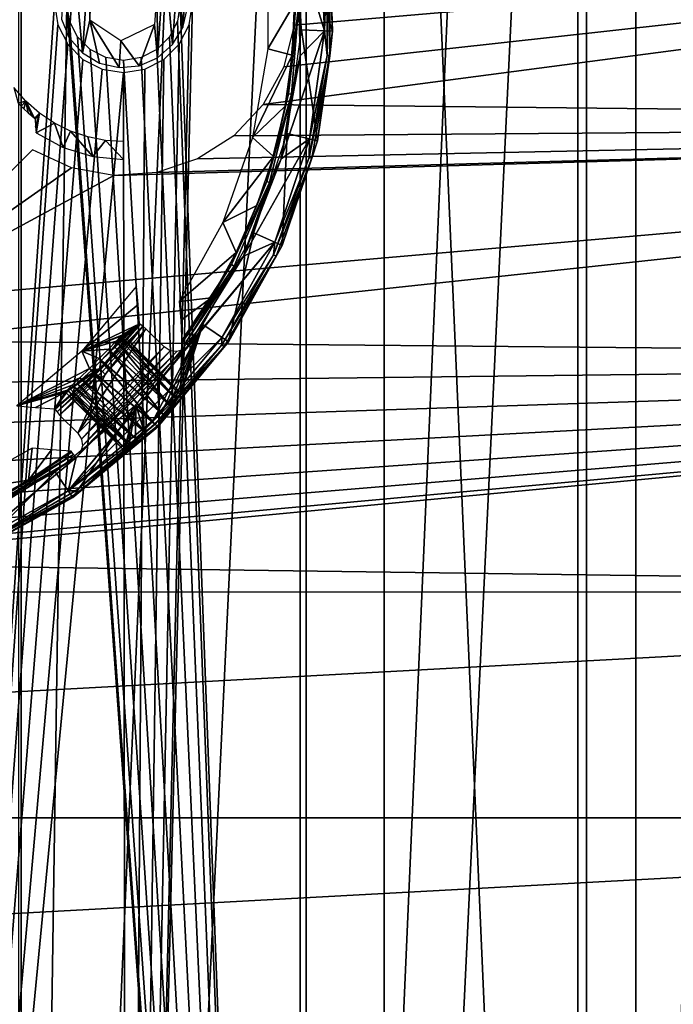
# Model space of a CAD drawing. Header units: millimetres. Extents: x -205 to 205, y -205 to 205.
# Tile 13 of 30: x 18 to 58, y -62 to -1. Entities that reach past the tile are written whole.
import ezdxf

# ---------------------------------------------------------------- set-up
doc = ezdxf.new("R2010")
doc.units = ezdxf.units.MM
doc.header["$LTSCALE"] = 33.374815
for name, color, linetype in [('1', 7, 'CONTINUOUS'), ('20', 7, 'CONTINUOUS'), ('21', 7, 'CONTINUOUS'), ('29', 7, 'CONTINUOUS'), ('3', 7, 'CONTINUOUS'), ('34', 7, 'CONTINUOUS'), ('35', 7, 'CONTINUOUS'), ('38', 7, 'CONTINUOUS'), ('39', 7, 'CONTINUOUS'), ('43', 7, 'CONTINUOUS'), ('44', 7, 'CONTINUOUS'), ('45', 7, 'CONTINUOUS'), ('50', 7, 'CONTINUOUS'), ('51', 7, 'CONTINUOUS'), ('52', 7, 'CONTINUOUS'), ('54', 7, 'CONTINUOUS'), ('55', 7, 'CONTINUOUS'), ('58', 7, 'CONTINUOUS'), ('6', 7, 'CONTINUOUS')]:
    doc.layers.add(name, color=color, linetype=linetype)

msp = doc.modelspace()

# ---------------------------------------------------------------- linework, layer by layer
at = {"layer": '1', "color": 18, "linetype": 'Continuous', "true_color": 0x000000}
for points in [[(17.697, 202.278), (0, -203.05), (0, 203.05), (17.697, 202.278)], [(17.697, -202.278), (0, -203.05), (17.697, 202.278), (17.697, -202.278)], [(35.259, 199.966), (17.697, -202.278), (17.697, 202.278), (35.259, 199.966)], [(35.259, -199.966), (17.697, -202.278), (35.259, 199.966), (35.259, -199.966)], [(52.553, 196.132), (35.259, -199.966), (35.259, 199.966), (52.553, 196.132)], [(52.553, -196.132), (35.259, -199.966), (52.553, 196.132), (52.553, -196.132)], [(69.447, 190.805), (52.553, -196.132), (52.553, 196.132), (69.447, 190.805)], [(69.447, -190.805), (52.553, -196.132), (69.447, 190.805), (69.447, -190.805)]]:
    msp.add_3dface(points, dxfattribs=at)
at = {"layer": '20', "color": 18, "linetype": 'Continuous', "true_color": 0x000000}
for points in [[(40.08, 165.208, 36), (24.194, -168.27, 36), (28.25, 0, 36), (40.08, 165.208, 36)], [(40.079, -165.208, 36), (24.194, -168.27, 36), (40.08, 165.208, 36), (40.079, -165.208, 36)], [(55.602, 160.65, 36), (40.079, -165.208, 36), (40.08, 165.208, 36), (55.602, 160.65, 36)], [(55.602, -160.65, 36), (40.079, -165.208, 36), (55.602, 160.65, 36), (55.602, -160.65, 36)], [(70.621, 154.637, 36), (55.602, -160.65, 36), (55.602, 160.65, 36), (70.621, 154.637, 36)], [(70.62, -154.638, 36), (55.602, -160.65, 36), (70.621, 154.637, 36), (70.62, -154.638, 36)], [(19.75, 0, 36), (8.089, -169.807, 36), (8.25, 0, 36), (19.75, 0, 36)], [(19.958, -1.313, 36), (8.089, -169.807, 36), (19.75, 0, 36), (19.958, -1.313, 36)], [(28.25, 0, 36), (24.194, -168.27, 36), (28.042, -1.313, 36), (28.25, 0, 36)], [(20.562, -2.498, 36), (8.089, -169.807, 36), (19.958, -1.313, 36), (20.562, -2.498, 36)], [(28.042, -1.313, 36), (24.194, -168.27, 36), (27.438, -2.498, 36), (28.042, -1.313, 36)], [(21.502, -3.438, 36), (8.089, -169.807, 36), (20.562, -2.498, 36), (21.502, -3.438, 36)], [(27.438, -2.498, 36), (24.194, -168.27, 36), (26.498, -3.438, 36), (27.438, -2.498, 36)], [(22.687, -4.042, 36), (8.089, -169.807, 36), (21.502, -3.438, 36), (22.687, -4.042, 36)], [(26.498, -3.438, 36), (24.194, -168.27, 36), (25.313, -4.042, 36), (26.498, -3.438, 36)], [(24, -4.25, 36), (8.089, -169.807, 36), (22.687, -4.042, 36), (24, -4.25, 36)], [(24.194, -168.27, 36), (8.089, -169.807, 36), (24, -4.25, 36), (24.194, -168.27, 36)], [(25.313, -4.042, 36), (24.194, -168.27, 36), (24, -4.25, 36), (25.313, -4.042, 36)]]:
    msp.add_3dface(points, dxfattribs=at)
at = {"layer": '21', "color": 250, "linetype": 'Continuous', "true_color": 0x1c1c1c}
for points in [[(17.518, -200.235, 42), (20.5, 0, 42), (17.518, 200.235, 42), (17.518, -200.235, 42)], [(27.5, 0, 42), (34.903, -197.946, 42), (34.903, 197.946, 42), (27.5, 0, 42)], [(34.903, -197.946, 42), (52.023, -194.151, 42), (34.903, 197.946, 42), (34.903, -197.946, 42)], [(34.903, 197.946, 42), (52.023, -194.151, 42), (52.023, 194.151, 42), (34.903, 197.946, 42)], [(52.023, 194.151, 42), (68.746, -188.878, 42), (68.746, 188.878, 42), (52.023, 194.151, 42)], [(52.023, -194.151, 42), (68.746, -188.878, 42), (52.023, 194.151, 42), (52.023, -194.151, 42)], [(34.903, -197.946, 42), (20.5, 0, 42), (17.518, -200.235, 42), (34.903, -197.946, 42)], [(20.671, -1.082, 42), (20.5, 0, 42), (34.903, -197.946, 42), (20.671, -1.082, 42)], [(27.5, 0, 42), (27.329, -1.082, 42), (34.903, -197.946, 42), (27.5, 0, 42)], [(21.168, -2.057, 42), (20.671, -1.082, 42), (34.903, -197.946, 42), (21.168, -2.057, 42)], [(27.329, -1.082, 42), (26.832, -2.057, 42), (34.903, -197.946, 42), (27.329, -1.082, 42)], [(21.943, -2.832, 42), (21.168, -2.057, 42), (34.903, -197.946, 42), (21.943, -2.832, 42)], [(26.832, -2.057, 42), (26.057, -2.832, 42), (34.903, -197.946, 42), (26.832, -2.057, 42)], [(22.918, -3.329, 42), (21.943, -2.832, 42), (34.903, -197.946, 42), (22.918, -3.329, 42)], [(26.057, -2.832, 42), (25.082, -3.329, 42), (34.903, -197.946, 42), (26.057, -2.832, 42)], [(24, -3.5, 42), (22.918, -3.329, 42), (34.903, -197.946, 42), (24, -3.5, 42)], [(25.082, -3.329, 42), (24, -3.5, 42), (34.903, -197.946, 42), (25.082, -3.329, 42)]]:
    msp.add_3dface(points, dxfattribs=at)
at = {"layer": '29', "color": 253, "linetype": 'Continuous', "true_color": 0xaab4c3}
for points in [[(36.399, -1.683, 98), (36.088, 5.034, 98), (34.906, 3.225, 98), (36.399, -1.683, 98)], [(34.906, -3.225, 98), (36.399, -1.683, 98), (34.906, 3.225, 98), (34.906, -3.225, 98)], [(35.47, -8.343, 98), (36.399, -1.683, 98), (33.724, -9.567, 98), (35.47, -8.343, 98)], [(33.724, -9.567, 98), (36.399, -1.683, 98), (34.906, -3.225, 98), (33.724, -9.567, 98)], [(33.333, -14.718, 98), (35.47, -8.343, 98), (31.4, -15.584, 98), (33.333, -14.718, 98)], [(31.4, -15.584, 98), (35.47, -8.343, 98), (33.724, -9.567, 98), (31.4, -15.584, 98)], [(33.333, -14.718, 98), (20.593, -30.061, 98), (30.061, -20.593, 98), (33.333, -14.718, 98)], [(20.593, -30.061, 98), (33.333, -14.718, 98), (28.012, -21.074, 98), (20.593, -30.061, 98)], [(28.012, -21.074, 98), (33.333, -14.718, 98), (31.4, -15.584, 98), (28.012, -21.074, 98)], [(20.593, -30.061, 98), (25.765, -25.765, 98), (30.061, -20.593, 98), (20.593, -30.061, 98)], [(22.878, -22.878, 98), (21.18, -26.507, 98), (25.386, -20.059, 98), (22.878, -22.878, 98)], [(25.386, -20.059, 98), (21.18, -26.507, 98), (26.507, -21.18, 98), (25.386, -20.059, 98)], [(21.074, -28.012, 98), (20.593, -30.061, 98), (28.012, -21.074, 98), (21.074, -28.012, 98)], [(27.693, -21.35, 98), (21.074, -28.012, 98), (28.012, -21.074, 98), (27.693, -21.35, 98)], [(21.18, -26.507, 98), (21.409, -26.863, 98), (26.507, -21.18, 98), (21.18, -26.507, 98)], [(26.507, -21.18, 98), (21.409, -26.863, 98), (26.871, -21.412, 98), (26.507, -21.18, 98)], [(21.354, -27.686, 98), (21.074, -28.012, 98), (27.693, -21.35, 98), (21.354, -27.686, 98)], [(27.289, -21.47, 98), (21.354, -27.686, 98), (27.693, -21.35, 98), (27.289, -21.47, 98)], [(21.47, -27.281, 98), (21.354, -27.686, 98), (27.289, -21.47, 98), (21.47, -27.281, 98)], [(21.409, -26.863, 98), (21.47, -27.281, 98), (26.871, -21.412, 98), (21.409, -26.863, 98)], [(26.871, -21.412, 98), (21.47, -27.281, 98), (27.289, -21.47, 98), (26.871, -21.412, 98)], [(20.059, -25.386, 98), (21.18, -26.507, 98), (22.878, -22.878, 98), (20.059, -25.386, 98)], [(14.718, -33.333, 98), (20.593, -30.061, 98), (21.074, -28.012, 98), (14.718, -33.333, 98)], [(15.584, -31.4, 98), (14.718, -33.333, 98), (21.074, -28.012, 98), (15.584, -31.4, 98)]]:
    msp.add_3dface(points, dxfattribs=at)
at = {"layer": '3', "color": 253, "linetype": 'Continuous', "true_color": 0xaab4c3}
for points in [[(32.608, -6.217, 2.25), (135.522, 7.348, 2.25), (33.879, -3.892, 2.25), (32.608, -6.217, 2.25)], [(135.522, -7.348, 2.25), (135.522, 7.348, 2.25), (32.608, -6.217, 2.25), (135.522, -7.348, 2.25)], [(33.879, -3.892, 2.25), (135.522, 7.348, 2.25), (34.535, -1.325, 2.25), (33.879, -3.892, 2.25)], [(34.535, -1.325, 2.25), (135.522, 7.348, 2.25), (34.535, 1.325, 2.25), (34.535, -1.325, 2.25)], [(30.8, -8.155, 2.25), (135.522, -7.348, 2.25), (32.608, -6.217, 2.25), (30.8, -8.155, 2.25)], [(135.522, -7.348, 2.25), (9.019, -18.396, 2.25), (10.125, -20.803, 2.25), (135.522, -7.348, 2.25)], [(9.019, -18.396, 2.25), (135.522, -7.348, 2.25), (23.41, -10.602, 2.25), (9.019, -18.396, 2.25)], [(133.933, -21.957, 2.25), (135.522, -7.348, 2.25), (10.125, -20.803, 2.25), (133.933, -21.957, 2.25)], [(23.41, -10.602, 2.25), (135.522, -7.348, 2.25), (26.053, -10.418, 2.25), (23.41, -10.602, 2.25)], [(26.053, -10.418, 2.25), (135.522, -7.348, 2.25), (28.569, -9.585, 2.25), (26.053, -10.418, 2.25)], [(28.569, -9.585, 2.25), (135.522, -7.348, 2.25), (30.8, -8.155, 2.25), (28.569, -9.585, 2.25)], [(18.396, -9.019, 2.25), (9.019, -18.396, 2.25), (20.803, -10.125, 2.25), (18.396, -9.019, 2.25)], [(20.803, -10.125, 2.25), (9.019, -18.396, 2.25), (23.41, -10.602, 2.25), (20.803, -10.125, 2.25)], [(10.602, -23.41, 2.25), (133.933, -21.957, 2.25), (10.125, -20.803, 2.25), (10.602, -23.41, 2.25)], [(1.325, -34.535, 2.25), (133.933, -21.957, 2.25), (3.892, -33.879, 2.25), (1.325, -34.535, 2.25)], [(130.774, -36.309, 2.25), (133.933, -21.957, 2.25), (1.325, -34.535, 2.25), (130.774, -36.309, 2.25)], [(3.892, -33.879, 2.25), (133.933, -21.957, 2.25), (6.217, -32.608, 2.25), (3.892, -33.879, 2.25)], [(6.217, -32.608, 2.25), (133.933, -21.957, 2.25), (8.155, -30.8, 2.25), (6.217, -32.608, 2.25)], [(8.155, -30.8, 2.25), (133.933, -21.957, 2.25), (9.585, -28.569, 2.25), (8.155, -30.8, 2.25)], [(9.585, -28.569, 2.25), (133.933, -21.957, 2.25), (10.418, -26.053, 2.25), (9.585, -28.569, 2.25)], [(10.418, -26.053, 2.25), (133.933, -21.957, 2.25), (10.602, -23.41, 2.25), (10.418, -26.053, 2.25)], [(-84, -36.294, 2.25), (130.774, -36.309, 2.25), (1.325, -34.535, 2.25), (-84, -36.294, 2.25)], [(130.774, -36.309, 2.25), (-84, -36.294, 2.25), (-126.081, -50.235, 2.25), (130.774, -36.309, 2.25)], [(130.774, -36.309, 2.25), (-126.081, -50.235, 2.25), (126.081, -50.235, 2.25), (130.774, -36.309, 2.25)], [(-126.081, -50.235, 2.25), (-119.911, -63.573, 2.25), (126.081, -50.235, 2.25), (-126.081, -50.235, 2.25)], [(126.081, -50.235, 2.25), (-119.911, -63.573, 2.25), (119.911, -63.573, 2.25), (126.081, -50.235, 2.25)]]:
    msp.add_3dface(points, dxfattribs=at)
at = {"layer": '34', "color": 253, "linetype": 'Continuous', "true_color": 0xaab4c3}
for points in [[(23.843, -20.52, 86.146), (23.539, -20.829, 85.394), (27.215, -24.353, 85.531), (23.843, -20.52, 86.146)], [(23.962, -20.427, 87), (23.843, -20.52, 86.146), (27.567, -24.032, 87), (23.962, -20.427, 87)], [(27.467, -24.105, 86.228), (23.843, -20.52, 86.146), (27.215, -24.353, 85.531), (27.467, -24.105, 86.228)], [(27.567, -24.032, 87), (23.843, -20.52, 86.146), (27.467, -24.105, 86.228), (27.567, -24.032, 87)], [(23.539, -20.829, 85.394), (23.078, -21.309, 84.836), (26.829, -24.749, 84.978), (23.539, -20.829, 85.394)], [(27.215, -24.353, 85.531), (23.539, -20.829, 85.394), (26.829, -24.749, 84.978), (27.215, -24.353, 85.531)], [(23.078, -21.309, 84.836), (22.509, -21.895, 84.538), (26.342, -25.249, 84.623), (23.078, -21.309, 84.836)], [(26.829, -24.749, 84.978), (23.078, -21.309, 84.836), (26.342, -25.249, 84.623), (26.829, -24.749, 84.978)], [(22.509, -21.895, 84.538), (21.895, -22.509, 84.538), (25.798, -25.798, 84.5), (22.509, -21.895, 84.538)], [(26.342, -25.249, 84.623), (22.509, -21.895, 84.538), (25.798, -25.798, 84.5), (26.342, -25.249, 84.623)], [(21.309, -23.078, 84.836), (20.829, -23.539, 85.394), (24.749, -26.829, 84.978), (21.309, -23.078, 84.836)], [(21.895, -22.509, 84.538), (21.309, -23.078, 84.836), (25.249, -26.342, 84.623), (21.895, -22.509, 84.538)], [(25.249, -26.342, 84.623), (21.309, -23.078, 84.836), (24.749, -26.829, 84.978), (25.249, -26.342, 84.623)], [(25.798, -25.798, 84.5), (21.895, -22.509, 84.538), (25.249, -26.342, 84.623), (25.798, -25.798, 84.5)], [(20.829, -23.539, 85.394), (20.52, -23.843, 86.146), (24.353, -27.215, 85.531), (20.829, -23.539, 85.394)], [(24.749, -26.829, 84.978), (20.829, -23.539, 85.394), (24.353, -27.215, 85.531), (24.749, -26.829, 84.978)], [(20.52, -23.843, 86.146), (20.427, -23.962, 87), (24.105, -27.467, 86.228), (20.52, -23.843, 86.146)], [(24.105, -27.467, 86.228), (20.427, -23.962, 87), (24.032, -27.567, 87), (24.105, -27.467, 86.228)], [(24.353, -27.215, 85.531), (20.52, -23.843, 86.146), (24.105, -27.467, 86.228), (24.353, -27.215, 85.531)]]:
    msp.add_3dface(points, dxfattribs=at)
at = {"layer": '35', "color": 253, "linetype": 'Continuous', "true_color": 0xaab4c3}
for points in [[(23.885, -20.563, 87.855), (27.286, -24.427, 88.47), (23.774, -20.712, 88.25), (23.885, -20.563, 87.855)], [(23.962, -20.427, 87), (27.506, -24.143, 87.772), (23.885, -20.563, 87.855), (23.962, -20.427, 87)], [(27.506, -24.143, 87.772), (27.286, -24.427, 88.47), (23.885, -20.563, 87.855), (27.506, -24.143, 87.772)], [(23.962, -20.427, 87), (27.567, -24.032, 87), (27.506, -24.143, 87.772), (23.962, -20.427, 87)], [(23.418, -21.148, 88.916), (26.927, -24.851, 89.024), (23.183, -21.419, 89.166), (23.418, -21.148, 88.916)], [(23.617, -20.91, 88.608), (26.927, -24.851, 89.024), (23.418, -21.148, 88.916), (23.617, -20.91, 88.608)], [(23.774, -20.712, 88.25), (27.286, -24.427, 88.47), (23.617, -20.91, 88.608), (23.774, -20.712, 88.25)], [(27.286, -24.427, 88.47), (26.927, -24.851, 89.024), (23.617, -20.91, 88.608), (27.286, -24.427, 88.47)], [(23.183, -21.419, 89.166), (26.458, -25.368, 89.378), (22.63, -22.018, 89.462), (23.183, -21.419, 89.166)], [(26.927, -24.851, 89.024), (26.458, -25.368, 89.378), (23.183, -21.419, 89.166), (26.927, -24.851, 89.024)], [(22.63, -22.018, 89.462), (25.922, -25.922, 89.5), (22.018, -22.63, 89.462), (22.63, -22.018, 89.462)], [(26.458, -25.368, 89.378), (25.922, -25.922, 89.5), (22.63, -22.018, 89.462), (26.458, -25.368, 89.378)], [(22.018, -22.63, 89.462), (25.368, -26.458, 89.378), (21.419, -23.183, 89.166), (22.018, -22.63, 89.462)], [(25.922, -25.922, 89.5), (25.368, -26.458, 89.378), (22.018, -22.63, 89.462), (25.922, -25.922, 89.5)], [(20.91, -23.617, 88.608), (24.427, -27.286, 88.47), (20.712, -23.774, 88.25), (20.91, -23.617, 88.608)], [(21.148, -23.418, 88.916), (24.427, -27.286, 88.47), (20.91, -23.617, 88.608), (21.148, -23.418, 88.916)], [(21.419, -23.183, 89.166), (24.851, -26.927, 89.024), (21.148, -23.418, 88.916), (21.419, -23.183, 89.166)], [(24.851, -26.927, 89.024), (24.427, -27.286, 88.47), (21.148, -23.418, 88.916), (24.851, -26.927, 89.024)], [(25.368, -26.458, 89.378), (24.851, -26.927, 89.024), (21.419, -23.183, 89.166), (25.368, -26.458, 89.378)], [(24.032, -27.567, 87), (20.427, -23.962, 87), (20.563, -23.885, 87.855), (24.032, -27.567, 87)], [(20.712, -23.774, 88.25), (24.143, -27.506, 87.772), (20.563, -23.885, 87.855), (20.712, -23.774, 88.25)], [(24.143, -27.506, 87.772), (24.032, -27.567, 87), (20.563, -23.885, 87.855), (24.143, -27.506, 87.772)], [(24.427, -27.286, 88.47), (24.143, -27.506, 87.772), (20.712, -23.774, 88.25), (24.427, -27.286, 88.47)]]:
    msp.add_3dface(points, dxfattribs=at)
at = {"layer": '38', "color": 253, "linetype": 'Continuous', "true_color": 0xaab4c3}
for points in [[(36.898, -1.706, 97.483), (34.681, 4.838, 42.483), (36.583, 5.103, 97.483), (36.898, -1.706, 97.483)], [(34.979, -1.617, 42.483), (34.681, 4.838, 42.483), (36.898, -1.706, 97.483), (34.979, -1.617, 42.483)], [(34.087, -8.017, 42.483), (34.979, -1.617, 42.483), (35.956, -8.457, 97.483), (34.087, -8.017, 42.483)], [(35.956, -8.457, 97.483), (34.979, -1.617, 42.483), (36.898, -1.706, 97.483), (35.956, -8.457, 97.483)], [(32.033, -14.144, 42.483), (34.087, -8.017, 42.483), (33.79, -14.92, 97.483), (32.033, -14.144, 42.483)], [(33.79, -14.92, 97.483), (34.087, -8.017, 42.483), (35.956, -8.457, 97.483), (33.79, -14.92, 97.483)], [(28.889, -19.789, 42.483), (32.033, -14.144, 42.483), (30.473, -20.875, 97.483), (28.889, -19.789, 42.483)], [(30.473, -20.875, 97.483), (32.033, -14.144, 42.483), (33.79, -14.92, 97.483), (30.473, -20.875, 97.483)], [(28.889, -19.789, 42.483), (25.798, -25.798, 84.5), (24.761, -24.761, 42.483), (28.889, -19.789, 42.483)], [(26.342, -25.249, 84.623), (25.798, -25.798, 84.5), (28.889, -19.789, 42.483), (26.342, -25.249, 84.623)], [(26.829, -24.749, 84.978), (26.342, -25.249, 84.623), (28.889, -19.789, 42.483), (26.829, -24.749, 84.978)], [(27.215, -24.353, 85.531), (26.829, -24.749, 84.978), (28.889, -19.789, 42.483), (27.215, -24.353, 85.531)], [(27.467, -24.105, 86.228), (27.215, -24.353, 85.531), (28.889, -19.789, 42.483), (27.467, -24.105, 86.228)], [(27.567, -24.032, 87), (27.467, -24.105, 86.228), (28.889, -19.789, 42.483), (27.567, -24.032, 87)], [(27.567, -24.032, 87), (28.889, -19.789, 42.483), (30.473, -20.875, 97.483), (27.567, -24.032, 87)], [(26.119, -26.119, 97.483), (27.506, -24.143, 87.772), (30.473, -20.875, 97.483), (26.119, -26.119, 97.483)], [(27.506, -24.143, 87.772), (27.567, -24.032, 87), (30.473, -20.875, 97.483), (27.506, -24.143, 87.772)], [(27.286, -24.427, 88.47), (27.506, -24.143, 87.772), (26.119, -26.119, 97.483), (27.286, -24.427, 88.47)], [(26.927, -24.851, 89.024), (27.286, -24.427, 88.47), (26.119, -26.119, 97.483), (26.927, -24.851, 89.024)], [(26.458, -25.368, 89.378), (26.927, -24.851, 89.024), (26.119, -26.119, 97.483), (26.458, -25.368, 89.378)], [(25.922, -25.922, 89.5), (26.458, -25.368, 89.378), (26.119, -26.119, 97.483), (25.922, -25.922, 89.5)]]:
    msp.add_3dface(points, dxfattribs=at)
at = {"layer": '39', "color": 253, "linetype": 'Continuous', "true_color": 0xaab4c3}
for points in [[(19.789, -28.889, 42.483), (24.761, -24.761, 42.483), (20.875, -30.473, 97.483), (19.789, -28.889, 42.483)], [(24.761, -24.761, 42.483), (24.032, -27.567, 87), (20.875, -30.473, 97.483), (24.761, -24.761, 42.483)], [(24.105, -27.467, 86.228), (24.032, -27.567, 87), (24.761, -24.761, 42.483), (24.105, -27.467, 86.228)], [(24.353, -27.215, 85.531), (24.105, -27.467, 86.228), (24.761, -24.761, 42.483), (24.353, -27.215, 85.531)], [(24.749, -26.829, 84.978), (24.353, -27.215, 85.531), (24.761, -24.761, 42.483), (24.749, -26.829, 84.978)], [(25.249, -26.342, 84.623), (24.749, -26.829, 84.978), (24.761, -24.761, 42.483), (25.249, -26.342, 84.623)], [(25.798, -25.798, 84.5), (25.249, -26.342, 84.623), (24.761, -24.761, 42.483), (25.798, -25.798, 84.5)], [(25.368, -26.458, 89.378), (25.922, -25.922, 89.5), (20.875, -30.473, 97.483), (25.368, -26.458, 89.378)], [(25.922, -25.922, 89.5), (26.119, -26.119, 97.483), (20.875, -30.473, 97.483), (25.922, -25.922, 89.5)], [(24.851, -26.927, 89.024), (25.368, -26.458, 89.378), (20.875, -30.473, 97.483), (24.851, -26.927, 89.024)], [(24.427, -27.286, 88.47), (24.851, -26.927, 89.024), (20.875, -30.473, 97.483), (24.427, -27.286, 88.47)], [(24.143, -27.506, 87.772), (24.427, -27.286, 88.47), (20.875, -30.473, 97.483), (24.143, -27.506, 87.772)], [(24.032, -27.567, 87), (24.143, -27.506, 87.772), (20.875, -30.473, 97.483), (24.032, -27.567, 87)], [(14.144, -32.033, 42.483), (19.789, -28.889, 42.483), (14.92, -33.79, 97.483), (14.144, -32.033, 42.483)], [(14.92, -33.79, 97.483), (19.789, -28.889, 42.483), (20.875, -30.473, 97.483), (14.92, -33.79, 97.483)]]:
    msp.add_3dface(points, dxfattribs=at)
at = {"layer": '43', "color": 253, "linetype": 'Continuous', "true_color": 0xaab4c3}
for points in [[(24.808, -17.427, 53.483), (21.437, -21.437, 53.483), (24.908, -18.569, 74.981), (24.808, -17.427, 53.483)], [(21.437, -21.437, 53.483), (24.994, -19.749, 97.517), (24.908, -18.569, 74.981), (21.437, -21.437, 53.483)], [(23.962, -20.427, 87), (24.994, -19.749, 97.517), (21.437, -21.437, 53.483), (23.962, -20.427, 87)], [(24.994, -19.749, 97.517), (22.63, -22.018, 89.462), (22.525, -22.525, 97.517), (24.994, -19.749, 97.517)], [(23.183, -21.419, 89.166), (22.63, -22.018, 89.462), (24.994, -19.749, 97.517), (23.183, -21.419, 89.166)], [(23.418, -21.148, 88.916), (23.183, -21.419, 89.166), (24.994, -19.749, 97.517), (23.418, -21.148, 88.916)], [(23.617, -20.91, 88.608), (23.418, -21.148, 88.916), (24.994, -19.749, 97.517), (23.617, -20.91, 88.608)], [(23.774, -20.712, 88.25), (23.617, -20.91, 88.608), (24.994, -19.749, 97.517), (23.774, -20.712, 88.25)], [(23.885, -20.563, 87.855), (23.774, -20.712, 88.25), (24.994, -19.749, 97.517), (23.885, -20.563, 87.855)], [(23.962, -20.427, 87), (23.885, -20.563, 87.855), (24.994, -19.749, 97.517), (23.962, -20.427, 87)], [(23.843, -20.52, 86.146), (23.962, -20.427, 87), (21.437, -21.437, 53.483), (23.843, -20.52, 86.146)], [(23.539, -20.829, 85.394), (23.843, -20.52, 86.146), (21.437, -21.437, 53.483), (23.539, -20.829, 85.394)], [(23.078, -21.309, 84.836), (23.539, -20.829, 85.394), (21.437, -21.437, 53.483), (23.078, -21.309, 84.836)], [(17.427, -24.808, 53.483), (21.895, -22.509, 84.538), (21.437, -21.437, 53.483), (17.427, -24.808, 53.483)], [(22.509, -21.895, 84.538), (23.078, -21.309, 84.836), (21.437, -21.437, 53.483), (22.509, -21.895, 84.538)], [(21.895, -22.509, 84.538), (22.509, -21.895, 84.538), (21.437, -21.437, 53.483), (21.895, -22.509, 84.538)], [(22.63, -22.018, 89.462), (22.018, -22.63, 89.462), (22.525, -22.525, 97.517), (22.63, -22.018, 89.462)], [(21.309, -23.078, 84.836), (21.895, -22.509, 84.538), (17.427, -24.808, 53.483), (21.309, -23.078, 84.836)], [(20.829, -23.539, 85.394), (21.309, -23.078, 84.836), (17.427, -24.808, 53.483), (20.829, -23.539, 85.394)], [(22.525, -22.525, 97.517), (20.563, -23.885, 87.855), (19.749, -24.994, 97.517), (22.525, -22.525, 97.517)], [(20.712, -23.774, 88.25), (20.563, -23.885, 87.855), (22.525, -22.525, 97.517), (20.712, -23.774, 88.25)], [(20.91, -23.617, 88.608), (20.712, -23.774, 88.25), (22.525, -22.525, 97.517), (20.91, -23.617, 88.608)], [(21.148, -23.418, 88.916), (20.91, -23.617, 88.608), (22.525, -22.525, 97.517), (21.148, -23.418, 88.916)], [(21.419, -23.183, 89.166), (21.148, -23.418, 88.916), (22.525, -22.525, 97.517), (21.419, -23.183, 89.166)], [(22.018, -22.63, 89.462), (21.419, -23.183, 89.166), (22.525, -22.525, 97.517), (22.018, -22.63, 89.462)], [(20.52, -23.843, 86.146), (20.829, -23.539, 85.394), (17.427, -24.808, 53.483), (20.52, -23.843, 86.146)], [(20.427, -23.962, 87), (20.52, -23.843, 86.146), (17.427, -24.808, 53.483), (20.427, -23.962, 87)], [(18.569, -24.908, 74.981), (20.427, -23.962, 87), (17.427, -24.808, 53.483), (18.569, -24.908, 74.981)], [(19.749, -24.994, 97.517), (20.427, -23.962, 87), (18.569, -24.908, 74.981), (19.749, -24.994, 97.517)], [(20.563, -23.885, 87.855), (20.427, -23.962, 87), (19.749, -24.994, 97.517), (20.563, -23.885, 87.855)]]:
    msp.add_3dface(points, dxfattribs=at)
at = {"layer": '44', "color": 253, "linetype": 'Continuous', "true_color": 0xaab4c3}
for points in [[(13.512, -30.125, 53.483), (18.145, -29.407, 97.517), (18.377, -27.43, 53.483), (13.512, -30.125, 53.483)], [(18.377, -27.43, 53.483), (18.145, -29.407, 97.517), (19.557, -27.528, 74.996), (18.377, -27.43, 53.483)], [(20.773, -27.613, 97.517), (19.557, -27.528, 74.996), (18.145, -29.407, 97.517), (20.773, -27.613, 97.517)], [(15.362, -30.952, 97.517), (18.145, -29.407, 97.517), (13.512, -30.125, 53.483), (15.362, -30.952, 97.517)]]:
    msp.add_3dface(points, dxfattribs=at)
at = {"layer": '45', "color": 253, "linetype": 'Continuous', "true_color": 0xaab4c3}
for points in [[(32.9, -2.781, 53.483), (34.555, 0, 97.517), (32.9, 2.781, 53.483), (32.9, -2.781, 53.483)], [(34.408, -3.179, 97.517), (34.555, 0, 97.517), (32.9, -2.781, 53.483), (34.408, -3.179, 97.517)], [(31.966, -8.264, 53.483), (34.408, -3.179, 97.517), (32.9, -2.781, 53.483), (31.966, -8.264, 53.483)], [(33.97, -6.332, 97.517), (34.408, -3.179, 97.517), (31.966, -8.264, 53.483), (33.97, -6.332, 97.517)], [(33.243, -9.43, 97.517), (33.97, -6.332, 97.517), (31.966, -8.264, 53.483), (33.243, -9.43, 97.517)], [(30.125, -13.512, 53.483), (33.243, -9.43, 97.517), (31.966, -8.264, 53.483), (30.125, -13.512, 53.483)], [(32.234, -12.449, 97.517), (33.243, -9.43, 97.517), (30.125, -13.512, 53.483), (32.234, -12.449, 97.517)], [(30.952, -15.362, 97.517), (32.234, -12.449, 97.517), (30.125, -13.512, 53.483), (30.952, -15.362, 97.517)], [(27.43, -18.377, 53.483), (30.952, -15.362, 97.517), (30.125, -13.512, 53.483), (27.43, -18.377, 53.483)], [(29.407, -18.145, 97.517), (30.952, -15.362, 97.517), (27.43, -18.377, 53.483), (29.407, -18.145, 97.517)], [(27.528, -19.557, 74.997), (29.407, -18.145, 97.517), (27.43, -18.377, 53.483), (27.528, -19.557, 74.997)], [(27.613, -20.773, 97.517), (29.407, -18.145, 97.517), (27.528, -19.557, 74.997), (27.613, -20.773, 97.517)]]:
    msp.add_3dface(points, dxfattribs=at)
at = {"layer": '50', "color": 253, "linetype": 'Continuous', "true_color": 0xaab4c3}
for points in [[(16.104, -30.654, 97.76), (20.926, -27.817, 97.936), (20.817, -27.671, 97.76), (16.104, -30.654, 97.76)], [(18.145, -29.407, 97.517), (16.104, -30.654, 97.76), (20.817, -27.671, 97.76), (18.145, -29.407, 97.517)], [(16.189, -30.816, 97.936), (20.926, -27.817, 97.936), (16.104, -30.654, 97.76), (16.189, -30.816, 97.936)], [(16.189, -30.816, 97.936), (21.074, -28.012, 98), (20.926, -27.817, 97.936), (16.189, -30.816, 97.936)], [(20.773, -27.613, 97.517), (18.145, -29.407, 97.517), (20.817, -27.671, 97.76), (20.773, -27.613, 97.517)], [(15.584, -31.4, 98), (21.074, -28.012, 98), (16.189, -30.816, 97.936), (15.584, -31.4, 98)], [(18.145, -29.407, 97.517), (15.362, -30.952, 97.517), (16.104, -30.654, 97.76), (18.145, -29.407, 97.517)]]:
    msp.add_3dface(points, dxfattribs=at)
at = {"layer": '51', "color": 253, "linetype": 'Continuous', "true_color": 0xaab4c3}
for points in [[(24.994, -19.749, 97.517), (22.525, -22.525, 97.517), (22.576, -22.576, 97.76), (24.994, -19.749, 97.517)], [(24.994, -19.749, 97.517), (22.576, -22.576, 97.76), (25.051, -19.794, 97.76), (24.994, -19.749, 97.517)], [(25.051, -19.794, 97.76), (22.576, -22.576, 97.76), (25.194, -19.907, 97.936), (25.051, -19.794, 97.76)], [(22.576, -22.576, 97.76), (22.705, -22.705, 97.936), (25.194, -19.907, 97.936), (22.576, -22.576, 97.76)], [(22.705, -22.705, 97.936), (22.878, -22.878, 98), (25.194, -19.907, 97.936), (22.705, -22.705, 97.936)], [(22.878, -22.878, 98), (25.386, -20.059, 98), (25.194, -19.907, 97.936), (22.878, -22.878, 98)], [(22.525, -22.525, 97.517), (19.749, -24.994, 97.517), (19.794, -25.051, 97.76), (22.525, -22.525, 97.517)], [(22.576, -22.576, 97.76), (22.525, -22.525, 97.517), (19.794, -25.051, 97.76), (22.576, -22.576, 97.76)], [(19.907, -25.194, 97.936), (22.576, -22.576, 97.76), (19.794, -25.051, 97.76), (19.907, -25.194, 97.936)], [(22.705, -22.705, 97.936), (22.576, -22.576, 97.76), (19.907, -25.194, 97.936), (22.705, -22.705, 97.936)], [(20.059, -25.386, 98), (22.705, -22.705, 97.936), (19.907, -25.194, 97.936), (20.059, -25.386, 98)], [(20.059, -25.386, 98), (22.878, -22.878, 98), (22.705, -22.705, 97.936), (20.059, -25.386, 98)]]:
    msp.add_3dface(points, dxfattribs=at)
at = {"layer": '52', "color": 253, "linetype": 'Continuous', "true_color": 0xaab4c3}
for points in [[(34.906, -3.225, 98), (34.906, 3.225, 98), (34.809, 0, 97.936), (34.906, -3.225, 98)], [(34.408, -3.179, 97.517), (34.178, -5.559, 97.76), (34.627, 0, 97.76), (34.408, -3.179, 97.517)], [(34.178, -5.559, 97.76), (34.809, 0, 97.936), (34.627, 0, 97.76), (34.178, -5.559, 97.76)], [(34.358, -5.588, 97.936), (34.809, 0, 97.936), (34.178, -5.559, 97.76), (34.358, -5.588, 97.936)], [(34.358, -5.588, 97.936), (34.906, -3.225, 98), (34.809, 0, 97.936), (34.358, -5.588, 97.936)], [(34.555, 0, 97.517), (34.408, -3.179, 97.517), (34.627, 0, 97.76), (34.555, 0, 97.517)], [(33.724, -9.567, 98), (34.906, -3.225, 98), (34.358, -5.588, 97.936), (33.724, -9.567, 98)], [(34.408, -3.179, 97.517), (33.97, -6.332, 97.517), (34.178, -5.559, 97.76), (34.408, -3.179, 97.517)], [(33.243, -9.43, 97.517), (32.842, -10.974, 97.76), (34.178, -5.559, 97.76), (33.243, -9.43, 97.517)], [(32.842, -10.974, 97.76), (34.358, -5.588, 97.936), (34.178, -5.559, 97.76), (32.842, -10.974, 97.76)], [(33.015, -11.032, 97.936), (34.358, -5.588, 97.936), (32.842, -10.974, 97.76), (33.015, -11.032, 97.936)], [(33.015, -11.032, 97.936), (33.724, -9.567, 98), (34.358, -5.588, 97.936), (33.015, -11.032, 97.936)], [(33.97, -6.332, 97.517), (33.243, -9.43, 97.517), (34.178, -5.559, 97.76), (33.97, -6.332, 97.517)], [(31.4, -15.584, 98), (33.724, -9.567, 98), (33.015, -11.032, 97.936), (31.4, -15.584, 98)], [(33.243, -9.43, 97.517), (32.234, -12.449, 97.517), (32.842, -10.974, 97.76), (33.243, -9.43, 97.517)], [(30.952, -15.362, 97.517), (30.654, -16.104, 97.76), (32.842, -10.974, 97.76), (30.952, -15.362, 97.517)], [(30.654, -16.104, 97.76), (33.015, -11.032, 97.936), (32.842, -10.974, 97.76), (30.654, -16.104, 97.76)], [(30.816, -16.189, 97.936), (33.015, -11.032, 97.936), (30.654, -16.104, 97.76), (30.816, -16.189, 97.936)], [(30.816, -16.189, 97.936), (31.4, -15.584, 98), (33.015, -11.032, 97.936), (30.816, -16.189, 97.936)], [(32.234, -12.449, 97.517), (30.952, -15.362, 97.517), (32.842, -10.974, 97.76), (32.234, -12.449, 97.517)], [(28.012, -21.074, 98), (31.4, -15.584, 98), (27.817, -20.926, 97.936), (28.012, -21.074, 98)], [(27.817, -20.926, 97.936), (31.4, -15.584, 98), (30.816, -16.189, 97.936), (27.817, -20.926, 97.936)], [(30.952, -15.362, 97.517), (29.407, -18.145, 97.517), (30.654, -16.104, 97.76), (30.952, -15.362, 97.517)], [(27.613, -20.773, 97.517), (27.671, -20.817, 97.76), (30.654, -16.104, 97.76), (27.613, -20.773, 97.517)], [(29.407, -18.145, 97.517), (27.613, -20.773, 97.517), (30.654, -16.104, 97.76), (29.407, -18.145, 97.517)], [(27.671, -20.817, 97.76), (30.816, -16.189, 97.936), (30.654, -16.104, 97.76), (27.671, -20.817, 97.76)], [(27.817, -20.926, 97.936), (30.816, -16.189, 97.936), (27.671, -20.817, 97.76), (27.817, -20.926, 97.936)]]:
    msp.add_3dface(points, dxfattribs=at)
at = {"layer": '54', "color": 253, "linetype": 'Continuous', "true_color": 0xaab4c3}
for points in [[(25.765, -25.765, 98), (20.593, -30.061, 98), (25.946, -25.946, 97.93), (25.765, -25.765, 98)], [(25.946, -25.946, 97.93), (20.593, -30.061, 98), (21.046, -30.057, 97.93), (25.946, -25.946, 97.93)], [(20.875, -30.473, 97.483), (26.119, -26.119, 97.483), (21.151, -30.207, 97.74), (20.875, -30.473, 97.483)], [(25.946, -25.946, 97.93), (21.046, -30.057, 97.93), (26.076, -26.076, 97.74), (25.946, -25.946, 97.93)], [(26.076, -26.076, 97.74), (21.046, -30.057, 97.93), (21.151, -30.207, 97.74), (26.076, -26.076, 97.74)], [(26.119, -26.119, 97.483), (26.076, -26.076, 97.74), (21.151, -30.207, 97.74), (26.119, -26.119, 97.483)], [(20.593, -30.061, 98), (14.718, -33.333, 98), (15.507, -33.255, 97.93), (20.593, -30.061, 98)], [(21.046, -30.057, 97.93), (20.593, -30.061, 98), (15.507, -33.255, 97.93), (21.046, -30.057, 97.93)], [(21.046, -30.057, 97.93), (15.507, -33.255, 97.93), (21.151, -30.207, 97.74), (21.046, -30.057, 97.93)], [(21.151, -30.207, 97.74), (15.507, -33.255, 97.93), (15.585, -33.421, 97.74), (21.151, -30.207, 97.74)], [(20.875, -30.473, 97.483), (21.151, -30.207, 97.74), (15.585, -33.421, 97.74), (20.875, -30.473, 97.483)], [(14.92, -33.79, 97.483), (20.875, -30.473, 97.483), (15.585, -33.421, 97.74), (14.92, -33.79, 97.483)]]:
    msp.add_3dface(points, dxfattribs=at)
at = {"layer": '55', "color": 253, "linetype": 'Continuous', "true_color": 0xaab4c3}
for points in [[(36.088, 5.034, 98), (36.399, -1.683, 98), (36.553, 3.198, 97.93), (36.088, 5.034, 98)], [(36.898, -1.706, 97.483), (36.583, 5.103, 97.483), (36.736, 3.214, 97.74), (36.898, -1.706, 97.483)], [(36.553, 3.198, 97.93), (36.399, -1.683, 98), (36.553, -3.198, 97.93), (36.553, 3.198, 97.93)], [(36.553, 3.198, 97.93), (36.553, -3.198, 97.93), (36.736, 3.214, 97.74), (36.553, 3.198, 97.93)], [(36.736, 3.214, 97.74), (36.553, -3.198, 97.93), (36.736, -3.214, 97.74), (36.736, 3.214, 97.74)], [(36.898, -1.706, 97.483), (36.736, 3.214, 97.74), (36.736, -3.214, 97.74), (36.898, -1.706, 97.483)], [(36.399, -1.683, 98), (35.47, -8.343, 98), (36.553, -3.198, 97.93), (36.399, -1.683, 98)], [(35.956, -8.457, 97.483), (36.898, -1.706, 97.483), (36.736, -3.214, 97.74), (35.956, -8.457, 97.483)], [(36.553, -3.198, 97.93), (35.442, -9.497, 97.93), (36.736, -3.214, 97.74), (36.553, -3.198, 97.93)], [(36.553, -3.198, 97.93), (35.47, -8.343, 98), (35.442, -9.497, 97.93), (36.553, -3.198, 97.93)], [(36.736, -3.214, 97.74), (35.442, -9.497, 97.93), (35.62, -9.544, 97.74), (36.736, -3.214, 97.74)], [(35.956, -8.457, 97.483), (36.736, -3.214, 97.74), (35.62, -9.544, 97.74), (35.956, -8.457, 97.483)], [(35.47, -8.343, 98), (33.333, -14.718, 98), (35.442, -9.497, 97.93), (35.47, -8.343, 98)], [(33.79, -14.92, 97.483), (35.956, -8.457, 97.483), (35.62, -9.544, 97.74), (33.79, -14.92, 97.483)], [(35.442, -9.497, 97.93), (33.255, -15.507, 97.93), (35.62, -9.544, 97.74), (35.442, -9.497, 97.93)], [(35.442, -9.497, 97.93), (33.333, -14.718, 98), (33.255, -15.507, 97.93), (35.442, -9.497, 97.93)], [(35.62, -9.544, 97.74), (33.255, -15.507, 97.93), (33.421, -15.585, 97.74), (35.62, -9.544, 97.74)], [(33.79, -14.92, 97.483), (35.62, -9.544, 97.74), (33.421, -15.585, 97.74), (33.79, -14.92, 97.483)], [(33.333, -14.718, 98), (30.061, -20.593, 98), (33.255, -15.507, 97.93), (33.333, -14.718, 98)], [(30.473, -20.875, 97.483), (33.79, -14.92, 97.483), (33.421, -15.585, 97.74), (30.473, -20.875, 97.483)], [(33.255, -15.507, 97.93), (30.057, -21.046, 97.93), (33.421, -15.585, 97.74), (33.255, -15.507, 97.93)], [(33.255, -15.507, 97.93), (30.061, -20.593, 98), (30.057, -21.046, 97.93), (33.255, -15.507, 97.93)], [(33.421, -15.585, 97.74), (30.057, -21.046, 97.93), (30.207, -21.151, 97.74), (33.421, -15.585, 97.74)], [(30.473, -20.875, 97.483), (33.421, -15.585, 97.74), (30.207, -21.151, 97.74), (30.473, -20.875, 97.483)], [(30.061, -20.593, 98), (25.765, -25.765, 98), (30.057, -21.046, 97.93), (30.061, -20.593, 98)], [(25.765, -25.765, 98), (25.946, -25.946, 97.93), (30.057, -21.046, 97.93), (25.765, -25.765, 98)], [(30.057, -21.046, 97.93), (25.946, -25.946, 97.93), (30.207, -21.151, 97.74), (30.057, -21.046, 97.93)], [(25.946, -25.946, 97.93), (26.076, -26.076, 97.74), (30.207, -21.151, 97.74), (25.946, -25.946, 97.93)], [(26.119, -26.119, 97.483), (30.473, -20.875, 97.483), (26.076, -26.076, 97.74), (26.119, -26.119, 97.483)], [(26.076, -26.076, 97.74), (30.473, -20.875, 97.483), (30.207, -21.151, 97.74), (26.076, -26.076, 97.74)]]:
    msp.add_3dface(points, dxfattribs=at)
at = {"layer": '58', "color": 253, "linetype": 'Continuous', "true_color": 0xaab4c3}
for points in [[(20.967, 2.531, 57.5), (21.469, -3.033, 57.5), (21.898, 3.344, 57.5), (20.967, 2.531, 57.5)], [(21.469, -3.033, 57.5), (21.927, -1.018, 57.5), (21.898, 3.344, 57.5), (21.469, -3.033, 57.5)], [(21.927, -1.018, 57.5), (22.082, 1.286, 57.5), (21.898, 3.344, 57.5), (21.927, -1.018, 57.5)], [(20.334, 1.47, 57.5), (20.656, -2.102, 57.5), (20.967, 2.531, 57.5), (20.334, 1.47, 57.5)], [(20.656, -2.102, 57.5), (21.469, -3.033, 57.5), (20.967, 2.531, 57.5), (20.656, -2.102, 57.5)], [(26.073, 1.018, 57.5), (26.102, -3.344, 57.5), (26.531, 3.033, 57.5), (26.073, 1.018, 57.5)], [(26.102, -3.344, 57.5), (27.033, -2.531, 57.5), (26.531, 3.033, 57.5), (26.102, -3.344, 57.5)], [(26.531, 3.033, 57.5), (27.033, -2.531, 57.5), (27.344, 2.102, 57.5), (26.531, 3.033, 57.5)], [(27.033, -2.531, 57.5), (27.666, -1.47, 57.5), (27.344, 2.102, 57.5), (27.033, -2.531, 57.5)], [(27.344, 2.102, 57.5), (27.666, -1.47, 57.5), (27.83, 0.966, 57.5), (27.344, 2.102, 57.5)], [(20.17, -0.966, 57.5), (20.656, -2.102, 57.5), (20.334, 1.47, 57.5), (20.17, -0.966, 57.5)], [(26.073, 1.018, 57.5), (25.918, -1.286, 57.5), (26.102, -3.344, 57.5), (26.073, 1.018, 57.5)], [(27.666, -1.47, 57.5), (27.941, -0.265, 57.5), (27.83, 0.966, 57.5), (27.666, -1.47, 57.5)], [(22.53, -3.666, 57.5), (21.927, -1.018, 57.5), (21.469, -3.033, 57.5), (22.53, -3.666, 57.5)], [(23.735, -3.941, 57.5), (21.927, -1.018, 57.5), (22.53, -3.666, 57.5), (23.735, -3.941, 57.5)], [(23.845, -2.304, 57.5), (21.927, -1.018, 57.5), (23.735, -3.941, 57.5), (23.845, -2.304, 57.5)], [(25.918, -1.286, 57.5), (23.845, -2.304, 57.5), (24.966, -3.83, 57.5), (25.918, -1.286, 57.5)], [(26.102, -3.344, 57.5), (25.918, -1.286, 57.5), (24.966, -3.83, 57.5), (26.102, -3.344, 57.5)], [(24.966, -3.83, 57.5), (23.845, -2.304, 57.5), (23.735, -3.941, 57.5), (24.966, -3.83, 57.5)]]:
    msp.add_3dface(points, dxfattribs=at)
at = {"layer": '6', "color": 253, "linetype": 'Continuous', "true_color": 0xaab4c3}
for points in [[(17.978, -6.022, 34.767), (17.243, -5.185, 34.767), (17.504, -6.138, 22.733), (17.978, -6.022, 34.767)], [(17.681, -6.32, 22.733), (17.978, -6.022, 34.767), (17.504, -6.138, 22.733), (17.681, -6.32, 22.733)], [(17.862, -6.496, 22.733), (17.978, -6.022, 34.767), (17.681, -6.32, 22.733), (17.862, -6.496, 22.733)], [(18.116, -6.73, 22.664), (17.978, -6.022, 34.767), (17.862, -6.496, 22.733), (18.116, -6.73, 22.664)], [(18.503, -7.073, 22.149), (17.978, -6.022, 34.767), (18.343, -6.931, 22.462), (18.503, -7.073, 22.149)], [(18.343, -6.931, 22.462), (17.978, -6.022, 34.767), (18.116, -6.73, 22.664), (18.343, -6.931, 22.462)], [(18.815, -6.757, 34.767), (17.978, -6.022, 34.767), (18.503, -7.073, 22.149), (18.815, -6.757, 34.767)], [(18.562, -7.135, 21.767), (18.815, -6.757, 34.767), (18.503, -7.073, 22.149), (18.562, -7.135, 21.767)], [(18.583, -7.573, 12.024), (18.815, -6.757, 34.767), (18.562, -7.135, 21.767), (18.583, -7.573, 12.024)], [(18.608, -7.965, 3.215), (18.815, -6.757, 34.767), (18.583, -7.573, 12.024), (18.608, -7.965, 3.215)], [(19.742, -7.376, 34.767), (18.815, -6.757, 34.767), (18.608, -7.965, 3.215), (19.742, -7.376, 34.767)], [(20.283, -8.872, 3.215), (19.742, -7.376, 34.767), (18.608, -7.965, 3.215), (20.283, -8.872, 3.215)], [(20.741, -7.869, 34.767), (19.742, -7.376, 34.767), (20.283, -8.872, 3.215), (20.741, -7.869, 34.767)], [(22.104, -9.43, 3.215), (20.741, -7.869, 34.767), (20.283, -8.872, 3.215), (22.104, -9.43, 3.215)], [(21.796, -8.227, 34.767), (20.741, -7.869, 34.767), (22.104, -9.43, 3.215), (21.796, -8.227, 34.767)], [(22.888, -8.444, 34.767), (21.796, -8.227, 34.767), (22.104, -9.43, 3.215), (22.888, -8.444, 34.767)], [(24, -9.619, 3.215), (22.888, -8.444, 34.767), (22.104, -9.43, 3.215), (24, -9.619, 3.215)], [(24, -8.517, 34.767), (22.888, -8.444, 34.767), (24, -9.619, 3.215), (24, -8.517, 34.767)]]:
    msp.add_3dface(points, dxfattribs=at)

doc.saveas('drawing.dxf')
